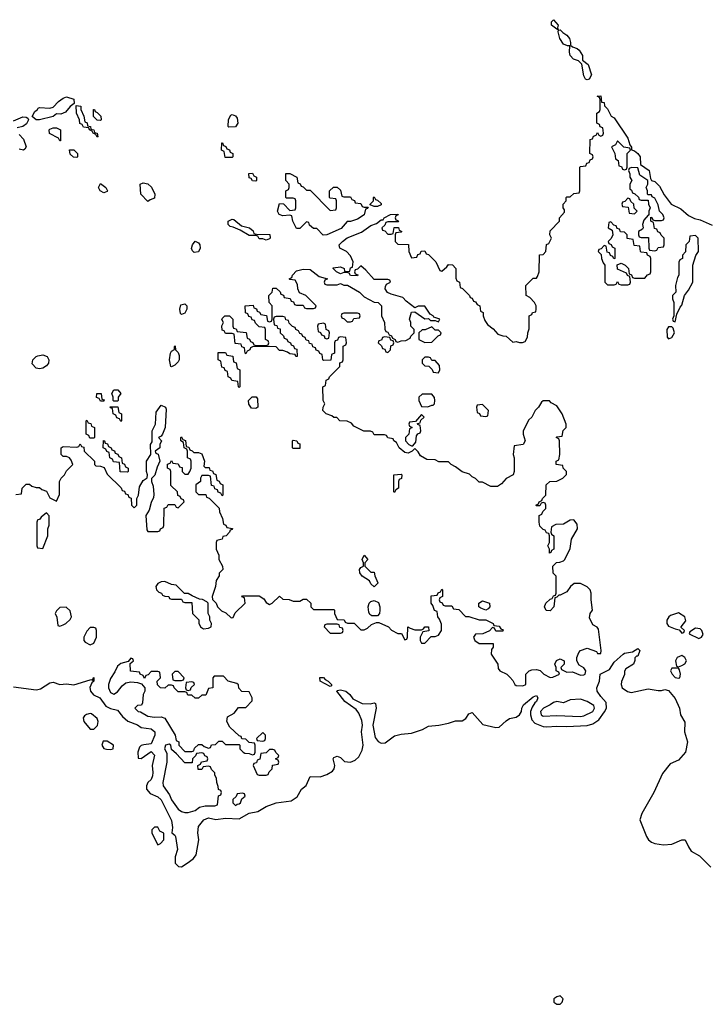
# Model space of a CAD drawing. Header units: inches. Extents: x 2789275 to 2951659, y 860290 to 1033804.
# Tile 70 of 256: x 2849892 to 2853955, y 960878 to 966702. Entities that reach past the tile are written whole.
import ezdxf

# ---------------------------------------------------------------- set-up
doc = ezdxf.new("R2010")
doc.units = ezdxf.units.IN
doc.header["$MEASUREMENT"] = 0
doc.layers.add('C8946', color=7, linetype='Continuous')
doc.layers.add('C8956', color=7, linetype='Continuous')

msp = doc.modelspace()

# ---------------------------------------------------------------- linework, layer by layer
at = {"layer": 'C8946', "color": 2}
for points, elevation in [([(2850000, 966109.1), (2849989.3, 966109.3), (2849966, 966130), (2849981.2, 966158.8), (2849998, 966170), (2850000, 966174)], 6), ([(2849855.3, 966104.7), (2849910, 966126.8), (2849930, 966124.7), (2849939.8, 966119.8), (2849944.7, 966110), (2849933.4, 966086.6), (2849910.7, 966069.3), (2849878, 966062)], 6), ([(2849890, 966022), (2849914.4, 965994.4), (2849931.3, 965950), (2849923.6, 965936.4), (2849914, 965930), (2849890, 965935.3)], 6), ([(2850000, 964639.2), (2849990, 964641.2), (2849966.8, 964666.8), (2849969.3, 964690), (2849989.7, 964710.3), (2850000, 964712.9)], 6), ([(2849870, 963894), (2849902, 963898), (2849906, 963930), (2849930, 963954), (2849950, 963954), (2849963.6, 963943.6), (2849990, 963934), (2850000, 963934)], 6), ([(2850000, 963742.7), (2849998, 963742), (2849994, 963730), (2849994, 963590), (2849998, 963578), (2850000, 963577.7)], 6), ([(2849855.5, 962755.5), (2849990, 962737.3), (2850000, 962739.8)], 2)]:
    msp.add_lwpolyline(points, dxfattribs=dict(at, elevation=elevation))
at = {"layer": 'C8956', "color": 2}
for points, elevation in [([(2853078, 966642), (2853070, 966646), (2853038, 966670), (2853038, 966690), (2853050, 966702), (2853078, 966670), (2853074, 966654)], 6), ([(2853250, 966345.6), (2853239, 966350), (2853229.3, 966369.3), (2853218, 966438), (2853199, 966459), (2853169.4, 966469.4), (2853149.4, 966489.4), (2853145.2, 966510), (2853147.3, 966547.3), (2853132.7, 966547.3), (2853110, 966558), (2853088.7, 966590), (2853078, 966630), (2853080.4, 966639.6), (2853090, 966642), (2853105.4, 966625.4), (2853130, 966611.3), (2853144.7, 966590), (2853152, 966568), (2853152, 966552), (2853162, 966542), (2853190, 966532), (2853202, 966522), (2853222, 966490), (2853222, 966462), (2853256, 966436), (2853275.3, 966375.3), (2853261, 966350)], 6), ([(2850350, 966008), (2850342, 966022), (2850326, 966030), (2850322, 966042), (2850306, 966050), (2850302, 966062), (2850270, 966066), (2850262, 966082), (2850247.3, 966087.3), (2850246, 966110), (2850228, 966150), (2850226, 966194), (2850254, 966190), (2850254, 966170), (2850271.6, 966131.6), (2850278, 966098), (2850291.6, 966091.6), (2850294, 966074), (2850311.1, 966071.1), (2850314, 966054), (2850331.1, 966051.1), (2850334, 966034), (2850351.1, 966031.1), (2850354, 966010)], 6), ([(2850370, 966106), (2850350, 966108), (2850328.7, 966128.7), (2850328.4, 966171.6), (2850334, 966170), (2850338, 966158), (2850350, 966154), (2850371.6, 966131.6), (2850374, 966110)], 6), ([(2851130, 966066), (2851126, 966070), (2851128.4, 966111.6), (2851142, 966138), (2851150, 966142), (2851170, 966134), (2851179.6, 966119.6), (2851182, 966090), (2851170, 966068)], 6), ([(2850130, 965986), (2850122, 966002), (2850068.9, 966028.9), (2850066, 966050), (2850070, 966054), (2850090, 966062), (2850110, 966062), (2850134, 966050), (2850134, 965986)], 6), ([(2851150, 965886), (2851107.3, 965887.3), (2851102, 965922), (2851086, 965930), (2851087.3, 965972.7), (2851092.7, 965972.7), (2851098, 965958), (2851112.7, 965952.7), (2851118, 965938), (2851132.7, 965932.7), (2851138, 965918), (2851154, 965910), (2851154, 965890)], 6), ([(2853430, 965986), (2853418, 965962), (2853394, 965950), (2853414, 965910), (2853418, 965878), (2853434, 965870), (2853438, 965838), (2853452.7, 965832.7), (2853458, 965818), (2853470, 965814), (2853482, 965818), (2853486, 965830), (2853486, 965910), (2853506, 965930), (2853502, 965942), (2853467.3, 965947.3)], 6), ([(2850230, 965886), (2850210, 965888), (2850190, 965906), (2850187.3, 965932.7), (2850211.6, 965931.6), (2850234, 965910), (2850234, 965890)], 6), ([(2853512.7, 965827.3), (2853498, 965822), (2853494, 965810), (2853502, 965790), (2853502, 965770), (2853514, 965750), (2853502, 965730), (2853502, 965702), (2853512.7, 965692.7), (2853518, 965678), (2853532.7, 965672.7), (2853552.7, 965652.7), (2853558, 965638), (2853570, 965634), (2853610, 965634), (2853612, 965610), (2853622, 965590), (2853614, 965570), (2853614, 965546), (2853610, 965546), (2853584.7, 965515.3), (2853578, 965490), (2853582, 965470), (2853578, 965462), (2853554, 965450), (2853554, 965430), (2853558, 965418), (2853570, 965414), (2853612.7, 965412.7), (2853614, 965350), (2853618, 965338), (2853650, 965334), (2853662, 965338), (2853670, 965354), (2853702, 965358), (2853706, 965370), (2853706, 965410), (2853687.3, 965427.3), (2853682, 965442), (2853667.3, 965447.3), (2853662, 965462), (2853647.3, 965467.3), (2853642, 965502), (2853626, 965510), (2853626, 965534), (2853632.7, 965532.7), (2853638, 965518), (2853650, 965514), (2853690, 965514), (2853702, 965518), (2853706, 965530), (2853698, 965550), (2853678, 965570), (2853670, 965606), (2853650, 965646), (2853634.6, 965654.6), (2853630, 965666), (2853610, 965666), (2853606, 965670), (2853606, 965690), (2853598, 965710), (2853608, 965730), (2853608, 965750), (2853562, 965782), (2853550, 965826)], 6), ([(2850650, 965626), (2850608, 965670), (2850606, 965730), (2850623.1, 965736.9), (2850650.9, 965730.9), (2850671.3, 965711.3), (2850692, 965670), (2850690, 965646), (2850663.6, 965636.4)], 6), ([(2851290, 965746), (2851270, 965748), (2851262, 965762), (2851250, 965766), (2851247.3, 965792.7), (2851270, 965794), (2851278, 965778), (2851294, 965770), (2851294, 965750)], 6), ([(2851590, 965694), (2851610, 965694), (2851730, 965574), (2851762, 965578), (2851766, 965590), (2851766, 965630), (2851762, 965642), (2851730, 965646), (2851726, 965650), (2851726, 965690), (2851748, 965712), (2851770, 965712), (2851790, 965694), (2851798, 965658), (2851810, 965654), (2851850, 965654), (2851858, 965638), (2851872.7, 965632.7), (2851878, 965618), (2851910, 965614), (2851918, 965598), (2851930, 965594), (2851954, 965594), (2851950, 965586), (2851938, 965582), (2851930, 965548.7), (2851890, 965522), (2851848.7, 965508.7), (2851830, 965508), (2851793.7, 965466.3), (2851710, 965429), (2851688.4, 965428.4), (2851650, 965466), (2851630, 965466), (2851607.3, 965487.3), (2851602, 965502), (2851590, 965506), (2851550, 965466), (2851530, 965466), (2851508, 965510), (2851502, 965542), (2851490, 965546), (2851450, 965542), (2851428, 965550), (2851418, 965570), (2851430, 965614), (2851452.7, 965612.7), (2851490, 965574), (2851522, 965578), (2851526, 965590), (2851526, 965630), (2851522, 965642), (2851510, 965646), (2851470, 965646), (2851466, 965650), (2851466, 965690), (2851482, 965698), (2851486, 965710), (2851486, 965730), (2851466, 965750), (2851467.3, 965792.7), (2851490, 965792), (2851531.1, 965771.1), (2851538, 965738), (2851552, 965732), (2851558, 965718), (2851570, 965714)], 6), ([(2850390, 965678), (2850368.9, 965688.9), (2850358, 965710), (2850370, 965734), (2850402, 965710), (2850412, 965690), (2850410, 965686)], 6), ([(2851990, 965598), (2851966, 965606), (2851966, 965610), (2851986, 965630), (2851986, 965650), (2851990, 965654), (2851998, 965638), (2852010, 965634), (2852030, 965614), (2852030, 965606), (2852010, 965598)], 6), ([(2853490, 965646), (2853472.7, 965627.3), (2853458, 965622), (2853454, 965610), (2853458, 965598), (2853492.7, 965592.7), (2853498, 965558), (2853530, 965554), (2853546, 965570), (2853527.3, 965587.3), (2853526, 965610), (2853507.3, 965627.3), (2853502, 965642)], 6), ([(2851350, 965398), (2851330, 965406), (2851310, 965406), (2851302, 965422), (2851290, 965426), (2851250, 965426), (2851196.4, 965456.4), (2851155.3, 965475.3), (2851138, 965478), (2851126, 965490), (2851126, 965510), (2851150, 965522), (2851159.6, 965519.6), (2851203.6, 965483.6), (2851251.6, 965471.6), (2851272.7, 965452.7), (2851278, 965438), (2851292.7, 965432.7), (2851371.6, 965431.6), (2851374, 965410), (2851370, 965406)], 6), ([(2853390, 965506), (2853378, 965502), (2853374, 965470), (2853398, 965458), (2853402, 965430), (2853392.7, 965407.3), (2853374, 965390), (2853378, 965378), (2853392.7, 965372.7), (2853398, 965358), (2853414, 965350), (2853414, 965290), (2853407.3, 965287.3), (2853402, 965302), (2853387.3, 965307.3), (2853382, 965322), (2853367.3, 965327.3), (2853362, 965362), (2853350, 965366), (2853332.7, 965347.3), (2853318, 965342), (2853314, 965330), (2853332.7, 965312.7), (2853334, 965290), (2853343.6, 965263.6), (2853354, 965250), (2853354, 965150), (2853370, 965134), (2853410, 965134), (2853422, 965138), (2853430, 965154), (2853438, 965138), (2853450, 965134), (2853490, 965134), (2853502, 965138), (2853506, 965150), (2853502, 965182), (2853488, 965188), (2853482, 965202), (2853430, 965226), (2853427.3, 965252.7), (2853450, 965262), (2853474, 965250), (2853494, 965230), (2853498, 965198), (2853512.7, 965192.7), (2853518, 965178), (2853530, 965174), (2853590, 965174), (2853607.3, 965192.7), (2853622, 965198), (2853626, 965210), (2853626, 965290), (2853622, 965302), (2853606, 965310), (2853602, 965322), (2853570, 965326), (2853566, 965330), (2853562, 965362), (2853527.3, 965367.3), (2853522, 965402), (2853487.3, 965407.3), (2853486, 965430), (2853470, 965446), (2853447.3, 965447.3), (2853442, 965462), (2853427.3, 965467.3), (2853422, 965482), (2853407.3, 965487.3)], 6), ([(2850925.2, 965325.2), (2850914.6, 965334.6), (2850908.9, 965348.9), (2850915.3, 965370), (2850930, 965392), (2850950, 965382), (2850958, 965370), (2850961, 965350), (2850950, 965328.7)], 6), ([(2853890, 965426), (2853858, 965422), (2853854, 965390), (2853834, 965370), (2853831.6, 965328.4), (2853814, 965310), (2853814, 965290), (2853798, 965282), (2853792.7, 965267.3), (2853792, 965190), (2853783.6, 965176.4), (2853772, 965130), (2853774, 965090), (2853754, 965070), (2853754, 965050), (2853762, 965030), (2853762, 964950), (2853754, 964930), (2853758, 964918), (2853770, 964914), (2853780.4, 964959.6), (2853799, 965001), (2853810, 965014), (2853826, 965070), (2853850, 965102), (2853874, 965150), (2853875.3, 965250), (2853893.2, 965306.8), (2853908, 965330), (2853906, 965410)], 6), ([(2850850, 964958), (2850844, 964964), (2850839, 964990), (2850845.2, 965014.8), (2850870, 965022), (2850882, 965010), (2850882, 964990), (2850870, 964966)], 6), ([(2851890, 964966), (2851810, 964966), (2851798, 964962), (2851794, 964950), (2851798, 964938), (2851812.7, 964932.7), (2851830, 964914), (2851850, 964914), (2851862, 964918), (2851870, 964934), (2851902, 964938), (2851906, 964950), (2851902, 964962)], 6), ([(2851690, 964906), (2851658, 964902), (2851654, 964890), (2851658, 964858), (2851672.7, 964852.7), (2851678, 964838), (2851692.7, 964832.7), (2851698, 964818), (2851710, 964814), (2851722, 964818), (2851726, 964850), (2851722, 964862), (2851706, 964870), (2851702, 964902)], 6), ([(2852330, 964886), (2852291.6, 964868.4), (2852272.7, 964867.3), (2852254, 964850), (2852254, 964810), (2852290, 964792), (2852330, 964794), (2852367.3, 964832.7), (2852382, 964838), (2852386, 964850), (2852370, 964866), (2852350, 964866)], 6), ([(2853750, 964886), (2853730, 964886), (2853722, 964870), (2853723.6, 964823.6), (2853730, 964814), (2853750, 964822), (2853766, 964850), (2853758, 964878)], 6), ([(2852050, 964826), (2852038, 964822), (2852032.7, 964807.3), (2852018, 964802), (2852014, 964790), (2852032.7, 964772.7), (2852038, 964758), (2852052.7, 964752.7), (2852058, 964738), (2852070, 964734), (2852086, 964750), (2852087.3, 964772.7), (2852102, 964778), (2852106, 964790), (2852102, 964802), (2852087.3, 964807.3), (2852082, 964822)], 6), ([(2850790, 964648), (2850786, 964650), (2850779.3, 964690), (2850785.2, 964730), (2850790, 964742), (2850808, 964752), (2850808, 964768), (2850812, 964772), (2850814, 964750), (2850830, 964734), (2850836.3, 964716.3), (2850834.8, 964690), (2850830, 964678), (2850810, 964658)], 6), ([(2851190, 964526), (2851186, 964530), (2851182, 964562), (2851147.3, 964567.3), (2851142, 964582), (2851126, 964590), (2851122, 964622), (2851107.3, 964627.3), (2851102, 964642), (2851087.3, 964647.3), (2851082, 964682), (2851066, 964690), (2851067.3, 964732.7), (2851110, 964734), (2851118, 964718), (2851152.7, 964712.7), (2851158, 964678), (2851172.7, 964672.7), (2851178, 964638), (2851194, 964630), (2851194, 964530)], 6), ([(2852310, 964706), (2852290, 964706), (2852274, 964690), (2852274, 964670), (2852290, 964654), (2852312.7, 964652.7), (2852332.7, 964632.7), (2852338, 964618), (2852370, 964614), (2852378, 964630), (2852376.4, 964656.4), (2852350, 964686), (2852330, 964686), (2852322, 964702)], 6), ([(2850370, 964446), (2850362, 964462), (2850347.3, 964467.3), (2850348, 964490), (2850374, 964490), (2850378, 964458), (2850392.7, 964452.7), (2850390, 964446)], 6), ([(2850450, 964446), (2850446, 964450), (2850446, 964470), (2850438, 964490), (2850450, 964512), (2850472, 964512), (2850491.3, 964491.3), (2850474, 964470), (2850474, 964450), (2850470, 964446)], 6), ([(2851290, 964402), (2851264.7, 964404.7), (2851248.4, 964428.4), (2851246, 964450), (2851268.4, 964471.6), (2851291.6, 964471.6), (2851299.6, 964459.6), (2851302, 964410)], 6), ([(2852272.7, 964487.3), (2852254, 964470), (2852254, 964450), (2852270, 964414), (2852307.3, 964412.7), (2852330, 964422), (2852338, 964422), (2852346, 964430), (2852348, 964450), (2852347.3, 964467.3), (2852330, 964486)], 6), ([(2850490, 964326), (2850482, 964342), (2850467.3, 964347.3), (2850462, 964362), (2850446, 964370), (2850442, 964402), (2850430, 964406), (2850427.3, 964412.7), (2850472.7, 964412.7), (2850478, 964378), (2850494, 964370), (2850494, 964330)], 6), ([(2852630, 964426), (2852598, 964422), (2852594, 964410), (2852598, 964378), (2852612.7, 964372.7), (2852618, 964358), (2852650, 964354), (2852662, 964358), (2852666, 964390)], 6), ([(2852270, 964366), (2852234, 964326), (2852198, 964322), (2852194, 964310), (2852198, 964298), (2852214, 964290), (2852198, 964282), (2852194, 964250), (2852174, 964230), (2852174, 964210), (2852194, 964190), (2852210, 964182), (2852218, 964182), (2852236.4, 964203.6), (2852240.4, 964239.6), (2852247.3, 964252.7), (2852262, 964258), (2852266, 964270), (2852262, 964302), (2852247.3, 964307.3), (2852246, 964314), (2852262, 964318), (2852266, 964334), (2852286, 964350)], 6), ([(2850330, 964226), (2850307.3, 964227.3), (2850302, 964242), (2850286, 964250), (2850286, 964330), (2850290, 964334), (2850298, 964318), (2850312.7, 964312.7), (2850318, 964298), (2850334, 964290), (2850334, 964230)], 6), ([(2850530, 964026), (2850487.3, 964027.3), (2850482, 964082), (2850447.3, 964087.3), (2850442, 964102), (2850426, 964110), (2850422, 964142), (2850407.3, 964147.3), (2850402, 964162), (2850386, 964170), (2850387.3, 964212.7), (2850394, 964210), (2850398, 964198), (2850412.7, 964192.7), (2850418, 964178), (2850434, 964170), (2850438, 964158), (2850452.7, 964152.7), (2850458, 964138), (2850472.7, 964132.7), (2850478, 964118), (2850494, 964110), (2850498, 964078), (2850512.7, 964072.7), (2850518, 964058), (2850534, 964050), (2850534, 964030)], 6), ([(2851510, 964166), (2851506, 964170), (2851506, 964210), (2851510, 964214), (2851531.6, 964211.6), (2851538, 964198), (2851550, 964194), (2851550, 964166)], 6), ([(2852110, 963906), (2852106, 963910), (2852106, 964010), (2852150, 964014), (2852154, 964010), (2852151.6, 963988.4), (2852138, 963982), (2852134, 963970), (2852134, 963930), (2852118, 963922)], 6), ([(2851970, 963434), (2851990, 963434), (2851992.7, 963412.7), (2852011.6, 963371.6), (2852011.6, 963368.4), (2851990, 963348), (2851970, 963366), (2851962, 963382), (2851918, 963410), (2851904, 963430), (2851902, 963450), (2851910, 963462), (2851926, 963470), (2851926, 963490), (2851918, 963510), (2851930, 963534), (2851952, 963510), (2851934, 963490), (2851934, 963470)], 6), ([(2850750, 963379), (2850730, 963377.2), (2850710, 963368), (2850698, 963350), (2850702, 963330), (2850716, 963316), (2850731.3, 963310), (2850738, 963298), (2850750, 963291.3), (2850774, 963290), (2850778, 963278), (2850790, 963274), (2850850, 963274), (2850858, 963258), (2850870, 963254), (2850910, 963254), (2850914, 963190), (2850951.6, 963151.6), (2850952.7, 963132.7), (2850962, 963110), (2850979.6, 963099.6), (2851010, 963102), (2851026, 963110), (2851028, 963130), (2851018, 963150), (2851018, 963170), (2851008, 963190), (2851008, 963250), (2850999, 963259), (2850973.2, 963273.2), (2850955.3, 963275.3), (2850913.6, 963293.6), (2850890, 963308), (2850867.3, 963307.3), (2850817.2, 963357.2), (2850790, 963361.2)], 6), ([(2851975.3, 963175.3), (2851964, 963184), (2851957.2, 963197.2), (2851953.2, 963230), (2851959, 963250), (2851970, 963261), (2851990, 963266), (2852014.4, 963254.4), (2852024, 963230), (2852024, 963210), (2852021, 963190), (2852010, 963175.3)], 6), ([(2852650, 963208.7), (2852620.2, 963220.2), (2852609, 963230), (2852608.7, 963250), (2852630, 963264.7), (2852672, 963250), (2852674, 963230), (2852663.6, 963216.4)], 6), ([(2850167.3, 963227.3), (2850130, 963226), (2850110, 963206), (2850102, 963190), (2850112.7, 963167.3), (2850118, 963118), (2850130, 963114), (2850150, 963122), (2850166, 963130), (2850190, 963154), (2850198, 963170), (2850190, 963206)], 6), ([(2853790, 963193.2), (2853742, 963178), (2853732, 963170), (2853722, 963150), (2853722, 963130), (2853730, 963114), (2853770, 963098), (2853794, 963094), (2853810, 963074), (2853822, 963078), (2853826, 963090), (2853806, 963106), (2853806, 963110), (2853834, 963146), (2853828, 963170)], 6), ([(2851770, 963126), (2851710, 963126), (2851698, 963122), (2851694, 963110), (2851730, 963074), (2851790, 963074), (2851802, 963078), (2851806, 963090), (2851802, 963102), (2851787.3, 963107.3), (2851782, 963122)], 6), ([(2850330, 963106), (2850310, 963106), (2850290, 963086), (2850272, 963050), (2850272, 963030), (2850279.6, 963019.6), (2850310, 963004.7), (2850330, 963014), (2850346, 963050), (2850346, 963090), (2850342, 963102)], 6), ([(2853890, 963102), (2853858, 963082), (2853854, 963070), (2853910, 963042), (2853926, 963050), (2853935.3, 963064.7), (2853928, 963090), (2853918, 963098)], 6), ([(2853810, 962942), (2853782, 962930), (2853772, 962910), (2853778, 962878), (2853790, 962874), (2853810, 962882), (2853828.4, 962891.6), (2853838, 962910), (2853828, 962930)], 6), ([(2850550, 962926), (2850534, 962906), (2850490, 962894), (2850470, 962878), (2850455.3, 962844.7), (2850430, 962806), (2850418, 962770), (2850418, 962750), (2850430, 962722), (2850450, 962712), (2850470, 962726), (2850498, 962762), (2850520.4, 962779.6), (2850550, 962784.7), (2850590, 962782), (2850612.7, 962772.7), (2850632, 962750), (2850632, 962730), (2850622, 962710), (2850619.6, 962660.4), (2850612.7, 962647.3), (2850590, 962646), (2850574, 962630), (2850594, 962610), (2850607.1, 962607.1), (2850650, 962582.8), (2850690, 962576), (2850730, 962578), (2850751.1, 962571.1), (2850812, 962470), (2850818, 962438), (2850834, 962430), (2850834, 962410), (2850870, 962374), (2850910, 962374), (2850922, 962378), (2850927.3, 962392.7), (2850950, 962414), (2850970, 962414), (2850983.6, 962403.6), (2851010, 962394), (2851022, 962398), (2851027.3, 962412.7), (2851050, 962414), (2851070, 962434), (2851090, 962434), (2851110, 962414), (2851190, 962414), (2851194, 962410), (2851194, 962390), (2851214, 962370), (2851223.6, 962363.6), (2851250, 962362), (2851270, 962354), (2851282, 962358), (2851286, 962370), (2851286, 962410), (2851282, 962422), (2851250, 962426), (2851230, 962446), (2851207.3, 962447.3), (2851202, 962462), (2851190, 962466), (2851136.4, 962516.4), (2851118, 962550), (2851122, 962578), (2851160.4, 962599.6), (2851187.3, 962632.7), (2851230, 962634), (2851267.3, 962672.7), (2851268, 962690), (2851250, 962726), (2851207.3, 962727.3), (2851188.4, 962748.4), (2851187.3, 962767.3), (2851176.4, 962776.4), (2851126, 962790), (2851098, 962818), (2851042, 962818), (2851034, 962810), (2851034, 962750), (2851010, 962746), (2850992.7, 962707.3), (2850970, 962706), (2850951.1, 962688.9), (2850930, 962688), (2850910, 962706), (2850887.3, 962707.3), (2850882, 962722), (2850870, 962726), (2850830, 962726), (2850806, 962750), (2850802, 962762), (2850790, 962766), (2850770, 962766), (2850750, 962748), (2850726, 962750), (2850708.4, 962768.4), (2850706, 962790), (2850726, 962810), (2850722, 962842), (2850710, 962846), (2850670, 962846), (2850652.7, 962827.3), (2850638, 962822), (2850630, 962806), (2850622, 962822), (2850606, 962830), (2850602, 962842), (2850548.7, 962848.7), (2850546, 962894), (2850566, 962910), (2850562, 962922)], 6), ([(2850830, 962846), (2850810, 962846), (2850794, 962830), (2850798, 962798), (2850810, 962794), (2850850, 962794), (2850862, 962798), (2850866, 962810)], 6), ([(2853790, 962866), (2853750, 962866), (2853742, 962850), (2853752, 962830), (2853770, 962812), (2853790, 962806.8), (2853798, 962810), (2853802, 962830), (2853796.4, 962856.4)], 6), ([(2850910, 962786), (2850878, 962782), (2850874, 962750), (2850878, 962738), (2850890, 962734), (2850902, 962738), (2850907.3, 962752.7), (2850926, 962770), (2850922, 962782)], 6), ([(2851730, 962758), (2851670, 962789.3), (2851668, 962812), (2851690, 962811.3), (2851699.8, 962799.8), (2851718, 962790), (2851738, 962770), (2851738, 962762)], 2), ([(2853210, 962682), (2853150, 962679), (2853110, 962662), (2853070, 962668.7), (2853050, 962664), (2853030.7, 962649.3), (2852991, 962630), (2852974, 962610), (2852977.3, 962590), (2852990, 962583.1), (2853070, 962586), (2853210, 962580.5), (2853230, 962583.8), (2853284, 962610), (2853292.7, 962630), (2853290, 962646), (2853250, 962668.7)], 6), ([(2850310, 962599), (2850287.1, 962592.9), (2850274.8, 962585.2), (2850267.5, 962572.5), (2850271, 962550), (2850310, 962504.7), (2850330, 962504.7), (2850353.2, 962526.8), (2850357.2, 962550), (2850350, 962568), (2850316.5, 962596.5)], 2), ([(2851330, 962486), (2851294, 962450), (2851298, 962438), (2851330, 962434), (2851342, 962438), (2851346, 962450), (2851346, 962470)], 6), ([(2850410, 962434), (2850386, 962434), (2850378, 962410), (2850390, 962392), (2850406.4, 962386.4), (2850430, 962386), (2850446, 962390), (2850448, 962410)], 2), ([(2850776.4, 962416.4), (2850754, 962410), (2850748.5, 962390), (2850762.8, 962362.8), (2850763, 962310), (2850739.1, 962190), (2850742, 962170), (2850778, 962118), (2850790, 962087.3), (2850830, 962031.3), (2850850, 962018), (2850870, 962012), (2850890, 962012), (2850930, 962024), (2850955.5, 962044.5), (2850990, 962051.3), (2851047.3, 962052.7), (2851062, 962058), (2851068.4, 962111.6), (2851082, 962118), (2851086, 962130), (2851082, 962142), (2851068.4, 962148.4), (2851067.3, 962167.3), (2851058, 962190), (2851056.4, 962216.4), (2851047.3, 962232.7), (2851047.3, 962247.3), (2851027.3, 962267.3), (2851022, 962282), (2851010, 962286), (2850978, 962282), (2850970, 962266), (2850947.3, 962267.3), (2850946, 962290), (2850962, 962298), (2850967.3, 962312.7), (2851002, 962318), (2851006, 962330), (2851002, 962342), (2850987.3, 962347.3), (2850982, 962362), (2850970, 962366), (2850938, 962362), (2850932.7, 962347.3), (2850914, 962330), (2850912.7, 962307.3), (2850870, 962306), (2850820.4, 962360.4), (2850790, 962386), (2850786, 962410)], 6), ([(2851390, 962386), (2851370, 962386), (2851350, 962366), (2851318, 962362), (2851312.7, 962327.3), (2851298, 962322), (2851292.7, 962307.3), (2851278, 962302), (2851274, 962290), (2851298, 962238), (2851310, 962234), (2851350, 962234), (2851362, 962238), (2851367.3, 962252.7), (2851386, 962270), (2851387.3, 962292.7), (2851422, 962298), (2851426, 962310), (2851422, 962322), (2851406, 962330), (2851422, 962338), (2851426, 962350), (2851407.3, 962367.3), (2851402, 962382)], 6), ([(2851210, 962126), (2851178, 962122), (2851172.7, 962107.3), (2851154, 962090), (2851154, 962070), (2851170, 962054), (2851178, 962062), (2851190, 962064.7), (2851198, 962070), (2851207.3, 962092.7), (2851226, 962110), (2851222, 962122)], 6), ([(2850710, 961926), (2850690, 961926), (2850674, 961910), (2850674, 961890), (2850710, 961822), (2850726, 961830), (2850746, 961850), (2850746, 961890), (2850722, 961902)], 2), ([(2853090, 960928), (2853070, 960922), (2853052, 960910), (2853052, 960890), (2853070, 960878), (2853090, 960878), (2853102, 960890), (2853108, 960910)], 2)]:
    msp.add_lwpolyline(points, close=True, dxfattribs=dict(at, elevation=elevation))
for points, elevation in [([(2850000, 963934), (2850010, 963934), (2850023.6, 963923.6), (2850050, 963914), (2850070, 963874), (2850110, 963854), (2850127.3, 963892.7), (2850128, 963970), (2850138, 963990), (2850158, 964010), (2850170, 964034), (2850206, 964070), (2850196.4, 964096.4), (2850186, 964110), (2850170, 964118), (2850150, 964118), (2850138, 964130), (2850138, 964170), (2850150, 964178), (2850230, 964174), (2850242, 964178), (2850250, 964194), (2850258, 964178), (2850272.7, 964172.7), (2850274, 964150), (2850334, 964090), (2850334, 964070), (2850343.6, 964063.6), (2850370, 964062), (2850392.7, 964052.7), (2850410, 964014), (2850492.7, 963932.7), (2850498, 963918), (2850512.7, 963912.7), (2850518, 963898), (2850532.7, 963892.7), (2850538, 963878), (2850552.7, 963872.7), (2850554, 963830), (2850570, 963814), (2850586, 963830), (2850586, 963870), (2850595.3, 963890), (2850600.4, 963939.6), (2850623.1, 963976.9), (2850647.3, 963992.7), (2850648, 964010), (2850642, 964030), (2850642, 964090), (2850668, 964130), (2850666, 964190), (2850675.3, 964204.7), (2850675.3, 964270), (2850695.3, 964310), (2850700.4, 964379.6), (2850730, 964422), (2850754, 964410), (2850758, 964398), (2850752, 964290), (2850738, 964250), (2850730, 964238), (2850714, 964230), (2850730.9, 964210.9), (2850722, 964190), (2850722, 964170), (2850694, 964150), (2850698, 964138), (2850711.6, 964131.6), (2850722, 964090), (2850705.4, 964054.6), (2850691.6, 964008.4), (2850672.7, 963987.3), (2850672, 963970), (2850682.8, 963942.8), (2850686.8, 963893.2), (2850684.7, 963875.3), (2850670, 963846), (2850658.8, 963801.2), (2850638, 963770), (2850644.7, 963684.7), (2850650, 963674), (2850710, 963674), (2850722, 963678), (2850726, 963690), (2850742, 963698), (2850746, 963710), (2850747.3, 963812.7), (2850762, 963818), (2850770, 963834), (2850810, 963834), (2850818, 963818), (2850830, 963814), (2850866, 963850), (2850862, 963862), (2850847.3, 963867.3), (2850842, 963882), (2850827.3, 963887.3), (2850826, 963910), (2850787.3, 963947.3), (2850786, 964030), (2850782, 964042), (2850766, 964050), (2850767.3, 964072.7), (2850782, 964078), (2850790, 964094), (2850798, 964078), (2850830, 964074), (2850838, 964058), (2850852.7, 964052.7), (2850854, 964030), (2850870, 964014), (2850890, 964014), (2850898, 964030), (2850906, 964050), (2850906, 964090), (2850902, 964102), (2850886, 964110), (2850886, 964150), (2850882, 964162), (2850866, 964170), (2850862, 964202), (2850846, 964210), (2850846, 964230), (2850850, 964234), (2850858, 964218), (2850872.7, 964212.7), (2850878, 964178), (2850892.7, 964172.7), (2850898, 964158), (2850912.7, 964152.7), (2850922, 964142), (2850950, 964142), (2850970, 964134), (2850984.7, 964090), (2850982, 964062), (2850990, 964054), (2851012.7, 964052.7), (2851018, 964038), (2851032.7, 964032.7), (2851038, 964018), (2851052.7, 964012.7), (2851058, 963978), (2851072.7, 963972.7), (2851078, 963958), (2851094, 963950), (2851094, 963890), (2851090, 963886), (2851082, 963902), (2851067.3, 963907.3), (2851062, 963922), (2851047.3, 963927.3), (2851042, 963942), (2851027.3, 963947.3), (2851022, 964002), (2851010, 964006), (2850970, 964006), (2850962, 963990), (2850962, 963970), (2850934, 963950), (2850934, 963910), (2850950, 963894), (2850992.7, 963892.7), (2850998, 963878), (2851012.7, 963872.7), (2851072.7, 963812.7), (2851074, 963790), (2851091.6, 963751.6), (2851098, 963718), (2851112, 963712), (2851118, 963698), (2851151.6, 963691.6), (2851150, 963686), (2851138, 963682), (2851134, 963670), (2851114, 963650), (2851094, 963646), (2851091.1, 963628.9), (2851058, 963622), (2851054, 963610), (2851054, 963570), (2851070, 963534), (2851071.3, 963510), (2851092, 963470), (2851094, 963450), (2851072, 963428), (2851072, 963412), (2851055.3, 963384.7), (2851051, 963349), (2851032, 963290), (2851032.7, 963272.7), (2851054, 963250), (2851062, 963230), (2851085.4, 963205.4), (2851112.7, 963192.7), (2851143.6, 963163.6), (2851154.6, 963165.4), (2851167.3, 963192.7), (2851226, 963250), (2851222, 963282), (2851207.3, 963287.3), (2851210, 963294), (2851310, 963294), (2851336.9, 963276.9), (2851350, 963254), (2851370, 963242), (2851386, 963250), (2851430, 963292), (2851450, 963274), (2851487.3, 963272.7), (2851510, 963262), (2851550, 963262), (2851570, 963274), (2851590, 963274), (2851614, 963250), (2851614, 963230), (2851630, 963214), (2851750, 963214), (2851754, 963210), (2851754, 963190), (2851770, 963154), (2851811.6, 963151.6), (2851818, 963138), (2851832.7, 963132.7), (2851871.6, 963131.6), (2851910, 963094), (2851930, 963094), (2851950, 963102), (2851974.6, 963125.4), (2852003.1, 963136.9), (2852016.9, 963136.9), (2852074, 963110), (2852091.6, 963091.6), (2852130, 963072), (2852152, 963072), (2852170, 963034), (2852182, 963038), (2852186, 963050), (2852188.4, 963111.6), (2852202, 963102), (2852230, 963094), (2852270, 963094), (2852282, 963098), (2852288.4, 963111.6), (2852311.6, 963111.6), (2852312.7, 963087.3), (2852278, 963082), (2852262, 963050), (2852262, 963030), (2852270, 963014), (2852290, 963014), (2852327.3, 963052.7), (2852350, 963054), (2852370, 963062), (2852388, 963090), (2852387.3, 963127.3), (2852376.4, 963156.4), (2852366, 963170), (2852362, 963202), (2852347.3, 963207.3), (2852336.4, 963236.4), (2852326, 963250), (2852326, 963294), (2852362, 963298), (2852367.3, 963312.7), (2852382, 963318), (2852390, 963334), (2852394, 963330), (2852394, 963290), (2852378, 963282), (2852374, 963270), (2852378, 963258), (2852392.7, 963252.7), (2852398, 963238), (2852410, 963234), (2852450, 963234), (2852458, 963218), (2852490, 963214), (2852530, 963172), (2852550, 963171.3), (2852610, 963151.3), (2852650, 963152), (2852694, 963130), (2852698, 963118), (2852730, 963114), (2852738, 963098), (2852752.7, 963092.7), (2852750, 963086), (2852710, 963086), (2852702, 963102), (2852690, 963106), (2852672.7, 963087.3), (2852631.6, 963068.4), (2852590, 963068), (2852578, 963050), (2852584.7, 963030), (2852610, 963012), (2852692.7, 963012.7), (2852694, 962990), (2852683.6, 962976.4), (2852682, 962950), (2852722, 962890), (2852723.6, 962863.6), (2852734, 962850), (2852774, 962830), (2852792.7, 962812.7), (2852810, 962794), (2852822, 962770), (2852830, 962764.7), (2852870, 962762), (2852886, 962770), (2852886, 962830), (2852906, 962850), (2852923.1, 962856.9), (2852950, 962858), (2852971.6, 962851.6), (2852994, 962830), (2853030, 962812), (2853047.3, 962812.7), (2853086, 962830), (2853082, 962842), (2853066, 962850), (2853066, 962870), (2853058, 962890), (2853068.9, 962911.1), (2853090, 962922), (2853114, 962910), (2853114, 962890), (2853094, 962870), (2853098, 962858), (2853130, 962842), (2853163.6, 962843.6), (2853210, 962824.7), (2853230, 962826), (2853238, 962830), (2853242, 962850), (2853230, 962868), (2853203.1, 962883.1), (2853188, 962910), (2853188, 962930), (2853200.2, 962959.8), (2853210, 962971.3), (2853250, 962984.7), (2853304.7, 962964.7), (2853310, 962954), (2853330, 962954), (2853333.2, 962970), (2853316.4, 963096.4), (2853308.4, 963108.4), (2853283.1, 963123.1), (2853263.1, 963163.1), (2853268, 963190), (2853282, 963210), (2853274, 963270), (2853274, 963310), (2853268, 963330), (2853250, 963348), (2853210, 963368), (2853172.7, 963367.3), (2853151.6, 963348.4), (2853130, 963318), (2853090, 963298), (2853082, 963298), (2853070, 963286), (2853058, 963282), (2853052, 963230), (2853030, 963206), (2853007.3, 963207.3), (2852998, 963230), (2853006, 963250), (2853030, 963274), (2853042, 963278), (2853050, 963294), (2853062, 963298), (2853066, 963310), (2853066, 963410), (2853048.4, 963428.4), (2853046, 963470), (2853068.4, 963491.6), (2853087.3, 963492.7), (2853110, 963502), (2853118, 963510), (2853150, 963574), (2853158, 963630), (2853192.3, 963690), (2853190, 963718), (2853170, 963744), (2853150, 963742), (2853110, 963718), (2853064.7, 963715.3), (2853038, 963702), (2853034, 963670), (2853038, 963658), (2853052, 963650), (2853052, 963570), (2853038, 963562), (2853034, 963550), (2853027.3, 963547.3), (2853026, 963570), (2853018, 963590), (2853026, 963610), (2853026, 963650), (2853022, 963662), (2853010, 963666), (2853002, 963682), (2852990, 963686), (2852970, 963706), (2852966, 963730), (2852966, 963770), (2852982, 963778), (2852987.3, 963792.7), (2853006, 963810), (2853006, 963830), (2853002, 963842), (2852990, 963846), (2852978, 963842), (2852970, 963826), (2852950, 963826), (2852946, 963830), (2852962, 963838), (2852966, 963850), (2852982, 963858), (2852986, 963870), (2853006, 963890), (2853008, 963950), (2853028.9, 963971.1), (2853070, 963972), (2853106, 963990), (2853127.3, 964012.7), (2853128, 964030), (2853108, 964050), (2853106, 964066), (2853066, 964070), (2853066, 964090), (2853082, 964098), (2853088, 964130), (2853086, 964210), (2853082, 964222), (2853066, 964230), (2853070, 964234), (2853102, 964238), (2853108.4, 964271.6), (2853126, 964290), (2853126, 964310), (2853102, 964370), (2853070, 964418), (2853036.4, 964436.4), (2853027.3, 964447.3), (2852990, 964448), (2852979.6, 964440.4), (2852962, 964410), (2852942, 964390), (2852922, 964350), (2852904.7, 964335.3), (2852872, 964270), (2852872, 964250), (2852882, 964210), (2852872, 964190), (2852818, 964182), (2852812, 964130), (2852818, 964110), (2852818, 964030), (2852812, 964010), (2852770, 963988), (2852743.6, 963956.4), (2852719.6, 963940.4), (2852680.4, 963940.4), (2852630, 963966), (2852610, 963966), (2852590, 963988), (2852570, 963998), (2852553.6, 964013.6), (2852510, 964028), (2852470, 964058), (2852446, 964070), (2852430, 964086), (2852372.7, 964087.3), (2852350, 964098), (2852300.4, 964100.4), (2852263.1, 964123.1), (2852250, 964146), (2852230, 964166), (2852214, 964150), (2852190, 964138), (2852170, 964142), (2852138, 964170), (2852122, 964202), (2852106, 964210), (2852102, 964222), (2852070, 964228), (2852062, 964242), (2852050, 964246), (2851990, 964246), (2851982, 964262), (2851967.3, 964267.3), (2851928.4, 964268.4), (2851870, 964298), (2851855.3, 964315.3), (2851830, 964328), (2851786, 964330), (2851768, 964348), (2851750, 964348.7), (2851739, 964359), (2851706, 964370), (2851686, 964390), (2851688, 964410), (2851698, 964430), (2851688.7, 964450), (2851686, 964530), (2851702, 964538), (2851706, 964570), (2851722, 964578), (2851726, 964590), (2851786, 964650), (2851787.3, 964672.7), (2851802, 964678), (2851806, 964690), (2851806, 964770), (2851822, 964778), (2851826, 964790), (2851822, 964822), (2851790, 964826), (2851778, 964822), (2851772.7, 964807.3), (2851758, 964802), (2851754, 964790), (2851754, 964730), (2851738, 964722), (2851732.7, 964687.3), (2851690, 964686), (2851686, 964690), (2851682, 964722), (2851667.3, 964727.3), (2851662, 964742), (2851647.3, 964747.3), (2851642, 964762), (2851627.3, 964767.3), (2851622, 964782), (2851607.3, 964787.3), (2851602, 964802), (2851587.3, 964807.3), (2851582, 964822), (2851567.3, 964827.3), (2851562, 964842), (2851550, 964846), (2851542, 964862), (2851526, 964870), (2851522, 964882), (2851507.3, 964887.3), (2851487.3, 964907.3), (2851482, 964922), (2851467.3, 964927.3), (2851462, 964942), (2851450, 964946), (2851410, 964946), (2851398, 964942), (2851394, 964930), (2851398, 964898), (2851412.7, 964892.7), (2851418, 964878), (2851432.7, 964872.7), (2851434, 964850), (2851452.7, 964832.7), (2851458, 964818), (2851472, 964812), (2851478, 964798), (2851494, 964790), (2851498, 964778), (2851512.7, 964772.7), (2851518, 964758), (2851532.7, 964752.7), (2851534, 964710), (2851526, 964710), (2851522, 964722), (2851490, 964726), (2851476.4, 964736.4), (2851450, 964746), (2851430, 964746), (2851410, 964766), (2851368.4, 964768.4), (2851270, 964766), (2851258, 964762), (2851254, 964750), (2851238, 964742), (2851230, 964726), (2851226, 964730), (2851222, 964762), (2851207.3, 964767.3), (2851202, 964782), (2851167.3, 964787.3), (2851162, 964842), (2851150, 964846), (2851110, 964846), (2851102, 964862), (2851090, 964866), (2851088, 964892), (2851098, 964910), (2851088, 964928), (2851090, 964934), (2851106, 964950), (2851134, 964950), (2851154, 964930), (2851154, 964890), (2851158, 964878), (2851172.7, 964872.7), (2851178, 964858), (2851232.7, 964852.7), (2851238, 964818), (2851252.7, 964812.7), (2851258, 964798), (2851272, 964792), (2851278, 964778), (2851290, 964774), (2851350, 964774), (2851362, 964778), (2851366, 964790), (2851362, 964802), (2851346, 964810), (2851346, 964870), (2851342, 964882), (2851310, 964886), (2851287.3, 964907.3), (2851282, 964922), (2851267.3, 964927.3), (2851262, 964942), (2851247.3, 964947.3), (2851242, 964962), (2851227.3, 964967.3), (2851226, 965010), (2851272.7, 965012.7), (2851278, 964998), (2851292.7, 964992.7), (2851298, 964978), (2851312, 964972), (2851318, 964958), (2851352.7, 964952.7), (2851358, 964918), (2851370, 964914), (2851382, 964918), (2851386, 964930), (2851386, 965010), (2851368.4, 965028.4), (2851366, 965070), (2851386, 965090), (2851390, 965114), (2851410, 965114), (2851432.7, 965092.7), (2851438, 965078), (2851452.7, 965072.7), (2851458, 965058), (2851492.7, 965052.7), (2851498, 965038), (2851512.7, 965032.7), (2851518, 965018), (2851530, 965014), (2851570, 965014), (2851578, 964998), (2851590, 964994), (2851630, 964994), (2851642, 964998), (2851646, 965010), (2851586, 965070), (2851547.3, 965087.3), (2851538, 965110), (2851536.4, 965136.4), (2851522, 965162), (2851490, 965166), (2851486, 965170), (2851502, 965178), (2851506, 965190), (2851530, 965216), (2851570, 965226), (2851610, 965224.7), (2851663.6, 965183.6), (2851714, 965170), (2851698, 965162), (2851694, 965150), (2851698, 965138), (2851710, 965134), (2851770, 965134), (2851790, 965142), (2851810, 965132), (2851831.1, 965131.1), (2851902, 965090), (2851930, 965062), (2851990, 965032), (2852014, 965030), (2852032, 965010), (2852032, 964950), (2852050.9, 964910.9), (2852052, 964872), (2852058, 964858), (2852070, 964854), (2852078, 964838), (2852092, 964832), (2852098, 964818), (2852114, 964810), (2852118, 964798), (2852130, 964794), (2852150, 964802), (2852176.4, 964803.6), (2852202, 964818), (2852206, 964830), (2852226, 964850), (2852226, 964870), (2852206, 964890), (2852206, 964910), (2852198, 964930), (2852210, 964971.3), (2852230, 964974), (2852290, 964932), (2852310, 964934), (2852323.6, 964923.6), (2852350, 964922), (2852370, 964914), (2852378, 964930), (2852342, 964942), (2852338, 964950), (2852320.2, 964960.2), (2852290, 965008), (2852250, 965008), (2852230, 964998), (2852178, 965038), (2852159, 965059), (2852090, 965079), (2852069.3, 965089.3), (2852055.3, 965110), (2852056.4, 965123.6), (2852062, 965138), (2852086, 965150), (2852082, 965162), (2852070, 965166), (2851990, 965166), (2851940.4, 965220.4), (2851910, 965246), (2851890, 965226), (2851878, 965222), (2851874, 965210), (2851878, 965198), (2851892, 965192), (2851890, 965186), (2851850, 965188), (2851842, 965202), (2851830, 965206), (2851810, 965206), (2851790, 965198), (2851766, 965210), (2851746, 965230), (2851746, 965234), (2851790, 965241), (2851812, 965230), (2851814, 965214), (2851830, 965212), (2851846, 965214), (2851850, 965234), (2851862, 965238), (2851866, 965270), (2851850, 965306), (2851826, 965330), (2851786, 965350), (2851782, 965370), (2851802, 965390), (2851830, 965411), (2851914, 965446), (2851970, 965484.7), (2852003.1, 965496.9), (2852030, 965518), (2852042, 965518), (2852049.1, 965530.9), (2852086, 965550), (2852130, 965552), (2852131.6, 965548.4), (2852118, 965542), (2852114, 965530), (2852118, 965518), (2852130, 965514), (2852132.7, 965507.3), (2852070, 965506), (2852058, 965502), (2852052.7, 965487.3), (2852034, 965470), (2852038, 965458), (2852052.7, 965452.7), (2852070, 965434), (2852090, 965434), (2852102, 965438), (2852107.3, 965472.7), (2852132.7, 965472.7), (2852138, 965458), (2852154, 965450), (2852150, 965446), (2852118, 965442), (2852114, 965430), (2852114, 965390), (2852130, 965374), (2852192.7, 965372.7), (2852194, 965330), (2852210, 965294), (2852242, 965298), (2852247.3, 965312.7), (2852262, 965318), (2852267.3, 965332.7), (2852290, 965334), (2852298, 965318), (2852310, 965314), (2852354, 965270), (2852378, 965218), (2852390, 965214), (2852420.4, 965239.6), (2852430, 965254), (2852452.7, 965252.7), (2852472, 965230), (2852472.7, 965172.7), (2852478, 965158), (2852494, 965150), (2852498, 965118), (2852512.7, 965112.7), (2852554, 965070), (2852558, 965058), (2852570, 965054), (2852578, 965038), (2852590, 965034), (2852598, 965018), (2852614, 965010), (2852618, 964978), (2852634, 964970), (2852634, 964950), (2852643.6, 964923.6), (2852659.6, 964899.6), (2852694.4, 964874.4), (2852721, 964841), (2852750, 964831.3), (2852770.7, 964830.7), (2852810, 964794), (2852830, 964798), (2852850, 964792), (2852867.3, 964792.7), (2852882, 964798), (2852896.4, 964823.6), (2852898, 964850), (2852907.3, 964872.7), (2852906, 964950), (2852922, 964958), (2852926, 964970), (2852946, 964974), (2852948, 964990), (2852948, 965010), (2852938, 965030), (2852910, 965058), (2852888, 965070), (2852886, 965130), (2852930, 965174), (2852950, 965174), (2852956.4, 965183.6), (2852966, 965210), (2852968.4, 965311.6), (2852990, 965314), (2853006, 965330), (2853008.4, 965371.6), (2853022, 965378), (2853038, 965410), (2853028, 965430), (2853030, 965454), (2853086, 965510), (2853086, 965530), (2853116.4, 965563.6), (2853116.4, 965576.4), (2853108, 965590), (2853108, 965610), (2853126, 965630), (2853126, 965650), (2853130, 965654), (2853150, 965654), (2853170, 965674), (2853202, 965678), (2853206, 965690), (2853206, 965830), (2853210, 965834), (2853242, 965838), (2853247.3, 965852.7), (2853262, 965858), (2853267.3, 965872.7), (2853282, 965878), (2853286, 965890), (2853282, 965902), (2853266, 965910), (2853267.3, 965992.7), (2853282, 965998), (2853287.3, 966012.7), (2853302, 966018), (2853310, 966034), (2853318, 966018), (2853330, 966014), (2853342, 966018), (2853346, 966030), (2853342, 966062), (2853327.3, 966067.3), (2853322, 966082), (2853306, 966090), (2853306, 966150), (2853322, 966158), (2853326, 966170), (2853326, 966230), (2853322, 966242), (2853308, 966250), (2853330, 966251.3), (2853334, 966214), (2853350, 966212), (2853352, 966192), (2853370, 966174), (2853391.3, 966131.3), (2853410, 966122), (2853490, 966002), (2853502, 965962), (2853512, 965948), (2853512, 965932), (2853530, 965926), (2853550, 965910.8), (2853564, 965890), (2853564.7, 965844.7), (2853617.3, 965810), (2853623.6, 965763.6), (2853630.9, 965750.9), (2853650, 965744), (2853678, 965718), (2853705.8, 965665.8), (2853746, 965610), (2853803.4, 965583.4), (2853850, 965544.7), (2853885.2, 965525.2), (2853918.8, 965518.8), (2853990, 965486.8)], 6), ([(2850000, 966174), (2850002, 966178), (2850010, 966182), (2850070, 966178.8), (2850090, 966184.7), (2850122, 966218), (2850150, 966238), (2850170, 966246), (2850211.6, 966231.6), (2850214, 966206), (2850190, 966188), (2850164, 966156), (2850136.3, 966143.7), (2850110, 966145.2), (2850090, 966128.7), (2850010, 966109), (2850000, 966109.1)], 6), ([(2850000, 964712.9), (2850030, 964720.5), (2850054, 964710), (2850064, 964690), (2850062.8, 964670), (2850050, 964654), (2850030, 964641.2), (2850010, 964637.2), (2850000, 964639.2)], 6), ([(2850000, 963577.7), (2850030, 963574), (2850058, 963650), (2850058, 963690), (2850067.3, 963712.7), (2850067.3, 963767.3), (2850050, 963786), (2850019.6, 963760.4), (2850010, 963746), (2850000, 963742.7)], 6), ([(2850000, 962739.8), (2850016.2, 962743.8), (2850070, 962780.5), (2850090, 962783), (2850130, 962770.3), (2850170, 962774), (2850212.1, 962767.9), (2850310, 962797.3), (2850318.8, 962798.8), (2850326, 962794), (2850326, 962806), (2850330.9, 962810.9), (2850330.7, 962790), (2850319.8, 962780.2), (2850307.9, 962752.1), (2850310.6, 962730), (2850328.2, 962708.2), (2850366, 962690), (2850402, 962642), (2850430, 962626.8), (2850470, 962618.8), (2850500.3, 962580.3), (2850532.2, 962552.2), (2850590, 962530.4), (2850610, 962516.3), (2850670, 962507.3), (2850692.7, 962490), (2850692.7, 962470), (2850670, 962418), (2850626.4, 962413.6), (2850610, 962408.7), (2850601.4, 962398.6), (2850591.3, 962370), (2850594, 962334), (2850610, 962332), (2850670, 962374), (2850690, 962352), (2850676, 962290), (2850680.7, 962250), (2850677.3, 962230), (2850670, 962208.7), (2850651.3, 962190), (2850642, 962170), (2850642, 962150), (2850664, 962124), (2850710, 962106), (2850730, 962086.8), (2850790, 961964.7), (2850795.9, 961924.1), (2850791.6, 961891.6), (2850810, 961878), (2850813.4, 961870), (2850826, 961794), (2850811.3, 961750), (2850812.7, 961712.7), (2850832.7, 961692.7), (2850850, 961692), (2850890, 961716), (2850920.1, 961739.9), (2850937, 961763), (2850952.7, 961850), (2850947.2, 961892.8), (2850949.5, 961930), (2850982, 961970), (2851010, 961980.7), (2851052.1, 961972.1), (2851110, 961978.4), (2851190, 961975.5), (2851250, 962007.7), (2851301.5, 962018.5), (2851350, 962047.7), (2851410, 962070.4), (2851498.4, 962081.6), (2851534, 962106), (2851559, 962150), (2851587.2, 962172.8), (2851610, 962224.7), (2851670, 962224), (2851710, 962237.1), (2851742.4, 962257.6), (2851753.2, 962270), (2851757.2, 962290), (2851746.6, 962330), (2851750, 962338), (2851770, 962346), (2851790, 962338.8), (2851814, 962314), (2851850, 962310.5), (2851878, 962322), (2851898.3, 962341.7), (2851919.1, 962380.9), (2851925.1, 962410), (2851914.5, 962490), (2851919.5, 962530), (2851917.2, 962557.2), (2851899.3, 962599.3), (2851882.5, 962622.5), (2851815.3, 962670), (2851769, 962730), (2851770, 962734), (2851790, 962738.8), (2851822, 962730), (2851844.7, 962710), (2851864, 962684), (2851918, 962658), (2851965.2, 962654.8), (2851990, 962662), (2851996.9, 962656.9), (2852000.7, 962630), (2851982, 962530), (2851995.8, 962455.8), (2852012.4, 962432.4), (2852030, 962422.8), (2852054.9, 962425.1), (2852110, 962466), (2852150, 962475.8), (2852210, 962482), (2852275.6, 962504.4), (2852310, 962522.4), (2852371.7, 962528.3), (2852430, 962540.5), (2852470, 962554.4), (2852510, 962555.5), (2852531.8, 962568.2), (2852550, 962596), (2852570, 962604.7), (2852632.7, 962532.7), (2852710, 962516.3), (2852730, 962517.3), (2852770, 962555.5), (2852790, 962567.7), (2852830, 962577.3), (2852849, 962590), (2852861.2, 962610), (2852863.7, 962630), (2852873.2, 962650), (2852930, 962697.3), (2852950, 962704.7), (2852958.8, 962690), (2852950.4, 962670), (2852939.3, 962660.7), (2852924.1, 962635.9), (2852914, 962610), (2852914, 962590), (2852921.4, 962561.4), (2852940.6, 962540.6), (2852990, 962521.6), (2853010, 962518.4), (2853070, 962523.8), (2853130, 962520.4), (2853250, 962527.7), (2853283.8, 962536.2), (2853318.5, 962561.5), (2853352.8, 962607.2), (2853364.2, 962630), (2853362.4, 962662.4), (2853330, 962698), (2853309.6, 962730), (2853307, 962750), (2853322, 962790), (2853327.3, 962830), (2853381.2, 962858.8), (2853410, 962902), (2853462, 962950), (2853470, 962954.8), (2853518, 962962), (2853550, 962982), (2853562, 962970), (2853550, 962938), (2853542, 962938), (2853532, 962928), (2853532, 962912), (2853524.7, 962890), (2853478, 962862), (2853470.8, 962849.2), (2853470, 962828), (2853452.8, 962787.2), (2853450.5, 962770), (2853457.3, 962750), (2853488.3, 962728.3), (2853510, 962723), (2853610, 962744.9), (2853670, 962733.4), (2853690, 962734), (2853710, 962740.7), (2853730, 962734), (2853770, 962686), (2853796.4, 962630), (2853801, 962590), (2853826.8, 962546.8), (2853824.9, 962490), (2853842.8, 962430), (2853831.3, 962370), (2853790, 962322), (2853740.4, 962299.6), (2853696.1, 962243.9), (2853644.4, 962130), (2853573.8, 962006.2), (2853562, 961970), (2853600.5, 961870), (2853613.4, 961850), (2853630, 961837.1), (2853650, 961828.4), (2853702, 961822), (2853750, 961824.9), (2853810, 961850.8), (2853830, 961851.3), (2853848.5, 961808.5), (2853864.7, 961784.7), (2853915.3, 961755.3), (2853981.6, 961690)], 2)]:
    msp.add_lwpolyline(points, dxfattribs=dict(at, elevation=elevation))

doc.saveas('drawing.dxf')
